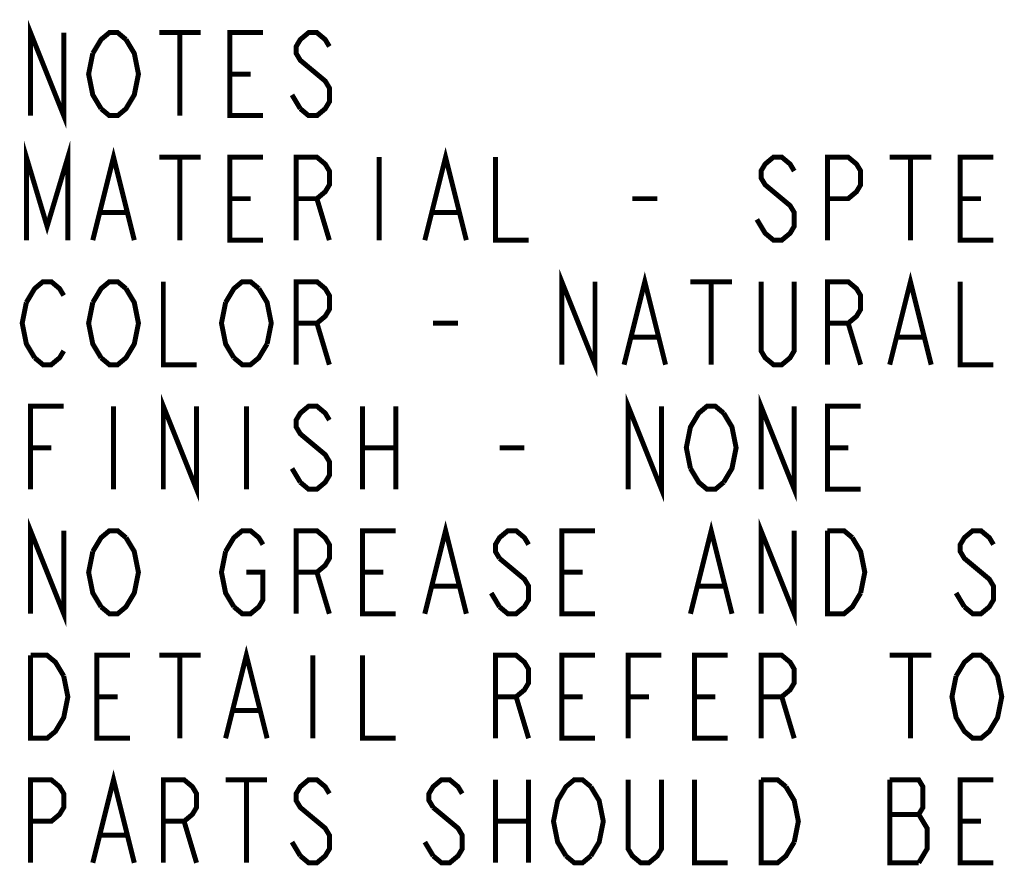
# Model space of a CAD drawing. Header units: millimetres. Extents: x 0 to 420, y 0 to 297.
# Tile 7 of 15: x 265 to 294, y 73 to 98. Entities that reach past the tile are written whole.
import ezdxf

# ---------------------------------------------------------------- set-up
doc = ezdxf.new("R2010")
doc.units = ezdxf.units.MM
doc.header["$LTSCALE"] = 23.1
doc.layers.get('0').update_dxf_attribs({"linetype": 'CONTINUOUS'})

msp = doc.modelspace()

# ---------------------------------------------------------------- linework, layer by layer
at = {"color": 2, "linetype": 'CONTINUOUS', "const_width": 0.15}
for points in [[(265.091, 95.56), (265.091, 98.06), (266.091, 95.56), (266.091, 98.06)], [(266.966, 97.435), (267.216, 97.852), (267.466, 98.06), (267.716, 98.06), (267.966, 97.852)], [(267.966, 97.852), (268.216, 97.435), (268.341, 96.81), (268.216, 96.185), (268.091, 95.977)], [(268.966, 98.06), (270.216, 98.06)], [(269.591, 98.06), (269.591, 95.56)], [(272.091, 95.56), (271.091, 95.56), (271.091, 98.06), (272.091, 98.06)], [(274.091, 97.643), (273.966, 97.852), (273.716, 98.06), (273.466, 98.06), (273.216, 97.852), (273.091, 97.643), (273.091, 97.435), (273.216, 97.227), (273.466, 97.018), (273.716, 96.81), (273.966, 96.602), (274.091, 96.393), (274.091, 95.977), (273.966, 95.768), (273.716, 95.56), (273.466, 95.56), (273.216, 95.768)], [(267.216, 95.768), (266.966, 96.185), (266.841, 96.81), (266.966, 97.435)], [(271.091, 96.81), (271.716, 96.81)], [(273.216, 95.768), (272.966, 96.185)], [(268.091, 95.977), (267.966, 95.768), (267.716, 95.56), (267.466, 95.56), (267.216, 95.768)], [(264.966, 91.81), (264.966, 94.31), (265.591, 92.227), (266.216, 94.31), (266.216, 91.81)], [(266.966, 91.81), (267.591, 94.31), (268.216, 91.81)], [(276.966, 91.81), (277.591, 94.31), (278.216, 91.81)], [(268.966, 94.31), (270.216, 94.31)], [(269.591, 94.31), (269.591, 91.81)], [(272.091, 91.81), (271.091, 91.81), (271.091, 94.31), (272.091, 94.31)], [(273.091, 91.81), (273.091, 94.31), (273.716, 94.31), (273.966, 94.102), (274.091, 93.893), (274.091, 93.477), (273.966, 93.268), (273.716, 93.06), (273.091, 93.06)], [(275.591, 94.31), (275.591, 91.81)], [(279.091, 94.31), (279.091, 91.81), (280.091, 91.81)], [(288.091, 93.893), (287.966, 94.102), (287.716, 94.31), (287.466, 94.31), (287.216, 94.102), (287.091, 93.893), (287.091, 93.685), (287.216, 93.477), (287.466, 93.268), (287.716, 93.06), (287.966, 92.852), (288.091, 92.643), (288.091, 92.227), (287.966, 92.018), (287.716, 91.81), (287.466, 91.81), (287.216, 92.018), (286.966, 92.435)], [(289.091, 91.81), (289.091, 94.31), (289.716, 94.31), (289.966, 94.102), (290.091, 93.893), (290.091, 93.477), (289.966, 93.268), (289.716, 93.06), (289.091, 93.06)], [(290.966, 94.31), (292.216, 94.31)], [(291.591, 94.31), (291.591, 91.81)], [(294.091, 91.81), (293.091, 91.81), (293.091, 94.31), (294.091, 94.31)], [(271.091, 93.06), (271.716, 93.06)], [(273.716, 93.06), (274.091, 91.81)], [(283.216, 93.06), (283.966, 93.06)], [(293.091, 93.06), (293.716, 93.06)], [(267.216, 92.643), (267.966, 92.643)], [(277.216, 92.643), (277.966, 92.643)], [(281.091, 88.06), (281.091, 90.56), (282.091, 88.06), (282.091, 90.56)], [(282.966, 88.06), (283.591, 90.56), (284.216, 88.06)], [(290.966, 88.06), (291.591, 90.56), (292.216, 88.06)], [(264.966, 89.935), (265.216, 90.352), (265.466, 90.56), (265.716, 90.56), (265.966, 90.352), (266.091, 90.143)], [(266.966, 89.935), (267.216, 90.352), (267.466, 90.56), (267.716, 90.56), (267.966, 90.352)], [(269.091, 90.56), (269.091, 88.06), (270.091, 88.06)], [(270.966, 89.935), (271.216, 90.352), (271.466, 90.56), (271.716, 90.56), (271.966, 90.352)], [(273.091, 88.06), (273.091, 90.56), (273.716, 90.56), (273.966, 90.352), (274.091, 90.143), (274.091, 89.727), (273.966, 89.518), (273.716, 89.31), (273.091, 89.31)], [(284.966, 90.56), (286.216, 90.56)], [(285.591, 90.56), (285.591, 88.06)], [(288.091, 90.56), (288.091, 88.477), (287.966, 88.268), (287.716, 88.06), (287.466, 88.06), (287.216, 88.268), (287.091, 88.477), (287.091, 90.56)], [(289.091, 88.06), (289.091, 90.56), (289.716, 90.56), (289.966, 90.352), (290.091, 90.143), (290.091, 89.727), (289.966, 89.518), (289.716, 89.31), (289.091, 89.31)], [(293.091, 90.56), (293.091, 88.06), (294.091, 88.06)], [(267.966, 90.352), (268.216, 89.935), (268.341, 89.31), (268.216, 88.685), (268.091, 88.477)], [(271.966, 90.352), (272.216, 89.935), (272.341, 89.31), (272.216, 88.685)], [(265.216, 88.268), (264.966, 88.685), (264.841, 89.31), (264.966, 89.935)], [(267.216, 88.268), (266.966, 88.685), (266.841, 89.31), (266.966, 89.935)], [(271.216, 88.268), (270.966, 88.685), (270.841, 89.31), (270.966, 89.935)], [(273.716, 89.31), (274.091, 88.06)], [(277.216, 89.31), (277.966, 89.31)], [(289.716, 89.31), (290.091, 88.06)], [(283.216, 88.893), (283.966, 88.893)], [(291.216, 88.893), (291.966, 88.893)], [(272.216, 88.685), (271.966, 88.268), (271.716, 88.06), (271.466, 88.06), (271.216, 88.268)], [(266.091, 88.477), (265.966, 88.268), (265.716, 88.06), (265.466, 88.06), (265.216, 88.268)], [(268.091, 88.477), (267.966, 88.268), (267.716, 88.06), (267.466, 88.06), (267.216, 88.268)], [(269.091, 84.31), (269.091, 86.81), (270.091, 84.31), (270.091, 86.81)], [(283.091, 84.31), (283.091, 86.81), (284.091, 84.31), (284.091, 86.81)], [(287.091, 84.31), (287.091, 86.81), (288.091, 84.31), (288.091, 86.81)], [(265.091, 84.31), (265.091, 86.81), (266.091, 86.81)], [(267.591, 86.81), (267.591, 84.31)], [(271.591, 86.81), (271.591, 84.31)], [(274.091, 86.393), (273.966, 86.602), (273.716, 86.81), (273.466, 86.81), (273.216, 86.602), (273.091, 86.393), (273.091, 86.185), (273.216, 85.977), (273.466, 85.768), (273.716, 85.56), (273.966, 85.352), (274.091, 85.143), (274.091, 84.727), (273.966, 84.518), (273.716, 84.31), (273.466, 84.31), (273.216, 84.518)], [(275.091, 86.81), (275.091, 84.31)], [(276.091, 86.81), (276.091, 84.31)], [(284.966, 84.935), (284.841, 85.56), (284.966, 86.185), (285.091, 86.393), (285.216, 86.602), (285.466, 86.81), (285.716, 86.81), (285.966, 86.602)], [(290.091, 84.31), (289.091, 84.31), (289.091, 86.81), (290.091, 86.81)], [(285.966, 86.602), (286.216, 86.185), (286.341, 85.56), (286.216, 84.935), (285.966, 84.518)], [(265.091, 85.56), (265.716, 85.56)], [(275.091, 85.56), (276.091, 85.56)], [(279.216, 85.56), (279.966, 85.56)], [(289.091, 85.56), (289.716, 85.56)], [(273.216, 84.518), (272.966, 84.935)], [(285.966, 84.518), (285.716, 84.31), (285.466, 84.31), (285.216, 84.518), (284.966, 84.935)], [(265.091, 80.56), (265.091, 83.06), (266.091, 80.56), (266.091, 83.06)], [(276.966, 80.56), (277.591, 83.06), (278.216, 80.56)], [(284.966, 80.56), (285.591, 83.06), (286.216, 80.56)], [(287.091, 80.56), (287.091, 83.06), (288.091, 80.56), (288.091, 83.06)], [(266.966, 82.435), (267.216, 82.852), (267.466, 83.06), (267.716, 83.06), (267.966, 82.852)], [(270.966, 82.435), (271.216, 82.852), (271.466, 83.06), (271.716, 83.06), (271.966, 82.852), (272.091, 82.643)], [(273.091, 80.56), (273.091, 83.06), (273.716, 83.06), (273.966, 82.852), (274.091, 82.643), (274.091, 82.227), (273.966, 82.018), (273.716, 81.81), (273.091, 81.81)], [(276.091, 80.56), (275.091, 80.56), (275.091, 83.06), (276.091, 83.06)], [(280.091, 82.643), (279.966, 82.852), (279.716, 83.06), (279.466, 83.06), (279.216, 82.852), (279.091, 82.643), (279.091, 82.435), (279.216, 82.227)], [(282.091, 80.56), (281.091, 80.56), (281.091, 83.06), (282.091, 83.06)], [(289.091, 83.06), (289.591, 83.06), (289.841, 82.852)], [(290.091, 81.185), (289.841, 80.768), (289.591, 80.56), (289.091, 80.56), (289.091, 83.06)], [(294.091, 82.643), (293.966, 82.852), (293.716, 83.06), (293.466, 83.06), (293.216, 82.852), (293.091, 82.643), (293.091, 82.435), (293.216, 82.227), (293.466, 82.018), (293.716, 81.81), (293.966, 81.602), (294.091, 81.393), (294.091, 80.977), (293.966, 80.768), (293.716, 80.56), (293.466, 80.56), (293.216, 80.768)], [(267.966, 82.852), (268.216, 82.435), (268.341, 81.81), (268.216, 81.185), (268.091, 80.977)], [(289.841, 82.852), (290.091, 82.435), (290.216, 81.81), (290.091, 81.185)], [(267.216, 80.768), (266.966, 81.185), (266.841, 81.81), (266.966, 82.435)], [(271.216, 80.768), (270.966, 81.185), (270.841, 81.81), (270.966, 82.435)], [(279.216, 82.227), (279.716, 81.81), (279.966, 81.602), (280.091, 81.393), (280.091, 80.977), (279.966, 80.768), (279.716, 80.56), (279.466, 80.56), (279.216, 80.768)], [(271.591, 81.81), (272.091, 81.81), (272.091, 80.977), (271.966, 80.768), (271.716, 80.56), (271.466, 80.56), (271.216, 80.768)], [(273.716, 81.81), (274.091, 80.56)], [(275.091, 81.81), (275.716, 81.81)], [(281.091, 81.81), (281.716, 81.81)], [(277.216, 81.393), (277.966, 81.393)], [(279.216, 80.768), (278.966, 81.185)], [(285.216, 81.393), (285.966, 81.393)], [(293.216, 80.768), (292.966, 81.185)], [(268.091, 80.977), (267.966, 80.768), (267.716, 80.56), (267.466, 80.56), (267.216, 80.768)], [(270.966, 76.81), (271.591, 79.31), (272.216, 76.81)], [(265.091, 79.31), (265.591, 79.31), (265.841, 79.102), (266.091, 78.685)], [(266.091, 78.685), (266.216, 78.06), (266.091, 77.435), (265.966, 77.227), (265.841, 77.018), (265.591, 76.81), (265.091, 76.81), (265.091, 79.31)], [(268.091, 76.81), (267.091, 76.81), (267.091, 79.31), (268.091, 79.31)], [(268.966, 79.31), (270.216, 79.31)], [(269.591, 79.31), (269.591, 76.81)], [(273.591, 79.31), (273.591, 76.81)], [(275.091, 79.31), (275.091, 76.81), (276.091, 76.81)], [(279.091, 76.81), (279.091, 79.31), (279.716, 79.31), (279.966, 79.102), (280.091, 78.893), (280.091, 78.477), (279.966, 78.268), (279.716, 78.06), (279.091, 78.06)], [(282.091, 76.81), (281.091, 76.81), (281.091, 79.31), (282.091, 79.31)], [(283.091, 76.81), (283.091, 79.31), (284.091, 79.31)], [(286.091, 76.81), (285.091, 76.81), (285.091, 79.31), (286.091, 79.31)], [(287.091, 76.81), (287.091, 79.31), (287.716, 79.31), (287.966, 79.102), (288.091, 78.893), (288.091, 78.477), (287.966, 78.268), (287.716, 78.06), (287.091, 78.06)], [(290.966, 79.31), (292.216, 79.31)], [(291.591, 79.31), (291.591, 76.81)], [(292.966, 78.685), (293.216, 79.102), (293.466, 79.31), (293.716, 79.31), (293.966, 79.102)], [(293.966, 79.102), (294.216, 78.685), (294.341, 78.06), (294.216, 77.435), (294.091, 77.227)], [(294.091, 77.227), (293.966, 77.018), (293.716, 76.81), (293.466, 76.81), (293.216, 77.018), (293.091, 77.227), (292.966, 77.435), (292.841, 78.06), (292.966, 78.685)], [(267.091, 78.06), (267.716, 78.06)], [(279.716, 78.06), (280.091, 76.81)], [(281.091, 78.06), (281.716, 78.06)], [(283.091, 78.06), (283.716, 78.06)], [(285.091, 78.06), (285.716, 78.06)], [(287.716, 78.06), (288.091, 76.81)], [(271.216, 77.643), (271.966, 77.643)], [(265.091, 73.06), (265.091, 75.56), (265.716, 75.56), (265.966, 75.352), (266.091, 75.143), (266.091, 74.727), (265.966, 74.518), (265.716, 74.31), (265.091, 74.31)], [(266.966, 73.06), (267.591, 75.56), (268.216, 73.06)], [(269.091, 73.06), (269.091, 75.56), (269.716, 75.56), (269.966, 75.352), (270.091, 75.143), (270.091, 74.727), (269.966, 74.518), (269.716, 74.31), (269.091, 74.31)], [(270.966, 75.56), (272.216, 75.56)], [(271.591, 75.56), (271.591, 73.06)], [(274.091, 75.143), (273.966, 75.352), (273.716, 75.56), (273.466, 75.56), (273.216, 75.352), (273.091, 75.143), (273.091, 74.935), (273.216, 74.727), (273.466, 74.518), (273.716, 74.31), (273.966, 74.102), (274.091, 73.893), (274.091, 73.477), (273.966, 73.268), (273.716, 73.06), (273.466, 73.06), (273.216, 73.268)], [(278.091, 75.143), (277.966, 75.352), (277.716, 75.56), (277.466, 75.56), (277.216, 75.352), (277.091, 75.143), (277.091, 74.935), (277.216, 74.727)], [(279.091, 75.56), (279.091, 73.06)], [(280.091, 75.56), (280.091, 73.06)], [(281.216, 73.268), (280.966, 73.685), (280.841, 74.31), (280.966, 74.935), (281.091, 75.143), (281.216, 75.352), (281.466, 75.56), (281.716, 75.56), (281.966, 75.352)], [(284.091, 75.56), (284.091, 73.477), (283.966, 73.268), (283.716, 73.06), (283.466, 73.06), (283.216, 73.268), (283.091, 73.477), (283.091, 75.56)], [(285.091, 75.56), (285.091, 73.06), (286.091, 73.06)], [(287.091, 75.56), (287.591, 75.56), (287.841, 75.352)], [(288.091, 73.685), (287.841, 73.268), (287.591, 73.06), (287.091, 73.06), (287.091, 75.56)], [(290.966, 75.56), (290.966, 73.06), (291.841, 73.06)], [(291.841, 73.06), (292.091, 73.477), (292.091, 74.102), (291.966, 74.31), (291.841, 74.518), (291.966, 74.727), (291.966, 75.352), (291.841, 75.56), (290.966, 75.56)], [(294.091, 73.06), (293.091, 73.06), (293.091, 75.56), (294.091, 75.56)], [(281.966, 75.352), (282.216, 74.935), (282.341, 74.31), (282.216, 73.685), (281.966, 73.268)], [(287.841, 75.352), (288.091, 74.935), (288.216, 74.31), (288.091, 73.685)], [(277.216, 74.727), (277.716, 74.31), (277.966, 74.102), (278.091, 73.893), (278.091, 73.477), (277.966, 73.268), (277.716, 73.06), (277.466, 73.06), (277.216, 73.268)], [(290.966, 74.518), (291.841, 74.518)], [(269.716, 74.31), (270.091, 73.06)], [(279.091, 74.31), (280.091, 74.31)], [(293.091, 74.31), (293.716, 74.31)], [(267.216, 73.893), (267.966, 73.893)], [(273.216, 73.268), (272.966, 73.685)], [(277.216, 73.268), (276.966, 73.685)], [(281.966, 73.268), (281.716, 73.06), (281.466, 73.06), (281.216, 73.268)]]:
    msp.add_lwpolyline(points, dxfattribs=at)

doc.saveas('drawing.dxf')
